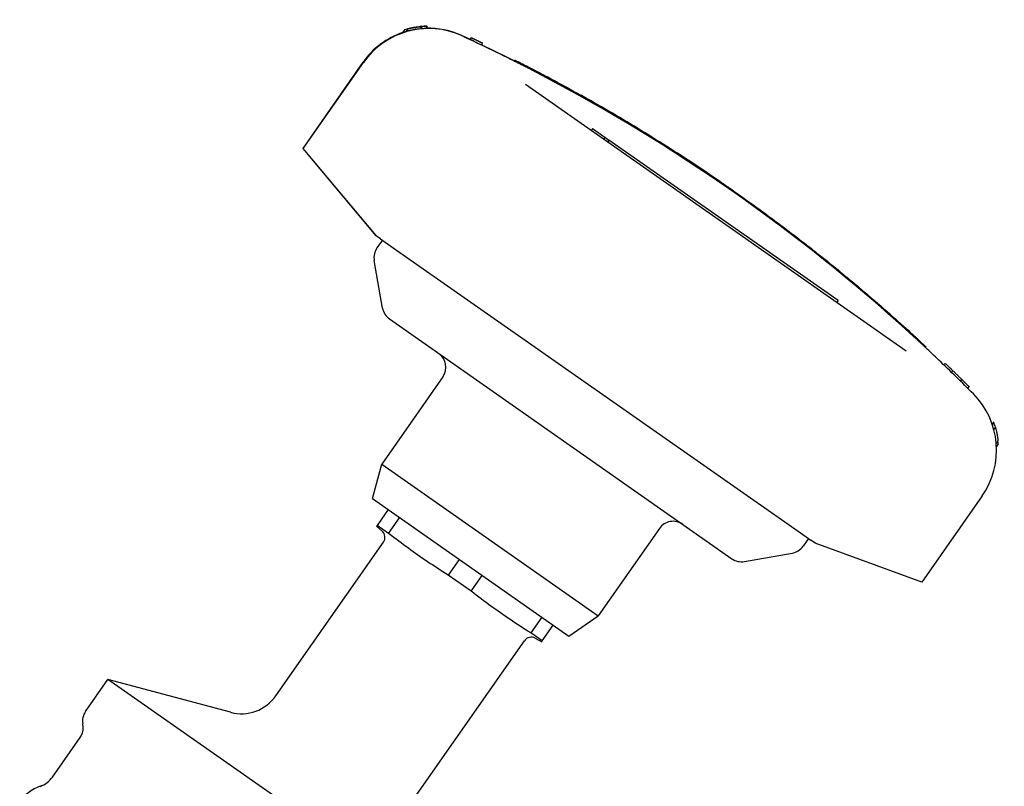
# Model space of a CAD drawing. Header units: millimetres. Extents: x 213 to 547, y 65 to 502.
# Tile 3 of 21: x 281 to 398, y 274 to 365. Entities that reach past the tile are written whole.
import ezdxf

# ---------------------------------------------------------------- set-up
doc = ezdxf.new("R2010")
doc.units = ezdxf.units.MM
doc.layers.add('Detail', color=2, linetype='Continuous')

msp = doc.modelspace()

# ---------------------------------------------------------------- linework, layer by layer
at = {"layer": 'Detail'}
for p, q in [((327.18, 363.73), (326.95, 363.41)), ((328.67, 364), (328.65, 363.99)), ((328.87, 364), (328.69, 363.74)), ((329.47, 364.03), (329.29, 363.78)), ((329.46, 364.05), (329.45, 364.03)), ((326.8, 363.63), (326.56, 363.29)), ((334.63, 362.46), (334.73, 362.68)), ((334.63, 362.45), (334.74, 362.68)), ((334.74, 362.68), (334.73, 362.68)), ((334.63, 362.45), (334.63, 362.46)), ((335.99, 361.81), (336.1, 362.04)), ((336.09, 362.04), (336.1, 362.04)), ((321.84, 359.76), (314.66, 349.5)), ((314.7, 349.47), (321.89, 359.73)), ((339.85, 359.92), (339.89, 360.01)), ((341.22, 357.14), (386.57, 325.38)), ((349.2, 351.86), (349.05, 351.65)), ((349.2, 351.86), (350.66, 350.83)), ((350.66, 350.83), (350.52, 350.63)), ((350.66, 350.83), (351.15, 350.49)), ((351.15, 350.49), (351.01, 350.29)), ((378.45, 331.38), (351.15, 350.49)), ((314.66, 349.5), (314.7, 349.47)), ((314.66, 349.5), (323.36, 339.13)), ((323.4, 339.1), (314.7, 349.47)), ((364.34, 345.45), (364.4, 345.54)), ((364.37, 345.56), (364.36, 345.56)), ((364.4, 345.54), (364.4, 345.54)), ((366.01, 344.3), (366.01, 344.29)), ((366.04, 344.4), (366.06, 344.38)), ((366.8, 343.74), (366.86, 343.82)), ((366.8, 343.74), (366.86, 343.82)), ((366.86, 343.82), (366.86, 343.82)), ((323.36, 339.13), (323.4, 339.1)), ((323.92, 338.73), (323.4, 339.1)), ((324.15, 338.57), (323.51, 337.65)), ((323.92, 338.73), (325.43, 337.67)), ((325.43, 337.67), (373.68, 303.89)), ((324.18, 330.47), (323.18, 336.16)), ((377.83, 335.38), (377.89, 335.46)), ((378.45, 331.38), (378.31, 331.17)), ((325.01, 329.18), (365.8, 300.62)), ((388.9, 325.88), (388.84, 325.81)), ((391.05, 323.71), (391.22, 323.89)), ((391.05, 323.71), (391.22, 323.89)), ((391.22, 323.89), (391.22, 323.89)), ((391.95, 322.84), (392.12, 323.02)), ((391.95, 322.84), (392.13, 323.01)), ((392.13, 323.01), (392.12, 323.02)), ((331.35, 322.3), (324.07, 311.89)), ((393.03, 321.79), (393.2, 321.96)), ((393.91, 320.91), (394.08, 321.08)), ((396.97, 316.89), (396.81, 316.66)), ((396.99, 316.86), (396.82, 316.62)), ((397.18, 316.3), (397, 316.04)), ((397.49, 314.66), (397.29, 314.37)), ((397.52, 314.3), (397.32, 314.01)), ((322.97, 307.78), (324.07, 311.89)), ((324.07, 311.89), (349.87, 293.83)), ((322.97, 307.78), (346.38, 291.39)), ((395.61, 308.11), (388.42, 297.84)), ((324.85, 306.47), (323.53, 304.59)), ((324.9, 303.63), (326.21, 305.51)), ((323.53, 304.59), (323.47, 304.5)), ((324.12, 303.92), (323.47, 304.5)), ((324.9, 303.63), (323.53, 304.59)), ((357.16, 304.23), (349.87, 293.83)), ((373.68, 303.89), (375.19, 302.84)), ((374.91, 303.03), (374.27, 302.12)), ((375.7, 302.47), (375.19, 302.84)), ((311.46, 284.29), (324.28, 302.6)), ((388.42, 297.84), (375.7, 302.47)), ((333.31, 300.54), (331.99, 298.67)), ((367.29, 300.29), (372.98, 301.29)), ((334.73, 296.75), (331.99, 298.67)), ((334.73, 296.75), (336.04, 298.63)), ((343.14, 293.66), (341.82, 291.78)), ((346.38, 291.39), (349.87, 293.83)), ((343.19, 290.83), (344.51, 292.7)), ((343.19, 290.83), (341.82, 291.78)), ((342.37, 291.15), (343.13, 290.73)), ((328.25, 272.54), (341.07, 290.84)), ((343.13, 290.73), (343.19, 290.83)), ((288.79, 282.44), (291.46, 286.25)), ((306.07, 282.33), (291.46, 286.25)), ((336.92, 254.41), (291.46, 286.25)), ((288.48, 280.83), (288.46, 280.94)), ((284.85, 274.62), (288.15, 279.34))]:
    msp.add_line(p, q, dxfattribs=at)
at = {"layer": 'Detail', "flags": 128}
for points in [[(328.69, 363.74), (328.55, 363.72), (328.43, 363.71), (328.3, 363.69), (328.18, 363.67), (328.07, 363.65), (327.96, 363.64), (327.86, 363.62), (327.76, 363.6), (327.66, 363.58), (327.57, 363.56), (327.49, 363.54), (327.41, 363.52), (327.34, 363.51), (327.27, 363.49), (327.21, 363.48), (327.16, 363.46), (327.11, 363.45), (327.07, 363.44), (327.03, 363.43), (327, 363.42), (326.98, 363.41), (326.96, 363.41), (326.95, 363.41), (326.95, 363.41)], [(328.01, 363.92), (327.87, 363.89), (327.73, 363.86), (327.61, 363.84), (327.5, 363.81), (327.41, 363.79), (327.33, 363.77), (327.27, 363.76), (327.23, 363.74), (327.19, 363.73), (327.18, 363.73), (327.18, 363.73), (327.19, 363.73), (327.22, 363.74), (327.27, 363.75), (327.33, 363.77), (327.41, 363.78), (327.5, 363.8), (327.6, 363.82), (327.72, 363.85), (327.85, 363.87), (327.99, 363.9), (328.14, 363.92), (328.31, 363.94), (328.49, 363.97), (328.68, 363.99), (328.87, 364)], [(329.47, 364.03), (329.28, 364.03), (329.1, 364.02), (328.93, 364.01), (328.77, 364), (328.62, 363.98), (328.49, 363.97), (328.36, 363.96), (328.26, 363.94), (328.16, 363.93), (328.08, 363.92), (328.01, 363.91), (327.96, 363.9), (327.93, 363.89), (327.9, 363.89), (327.9, 363.89), (327.91, 363.89), (327.93, 363.9), (327.97, 363.91), (328.03, 363.92), (328.1, 363.93), (328.18, 363.94), (328.28, 363.96), (328.4, 363.97), (328.52, 363.99), (328.67, 364)], [(334.73, 362.68), (334.79, 362.66), (334.85, 362.63), (334.9, 362.6), (334.96, 362.58), (335.02, 362.55), (335.07, 362.52), (335.13, 362.5), (335.19, 362.47), (335.24, 362.44), (335.3, 362.42), (335.35, 362.39), (335.41, 362.36), (335.47, 362.34), (335.52, 362.31), (335.58, 362.28), (335.64, 362.26), (335.69, 362.23), (335.75, 362.2), (335.81, 362.18), (335.86, 362.15), (335.92, 362.12), (335.98, 362.1), (336.03, 362.07), (336.09, 362.04)], [(336.1, 362.04), (336.04, 362.06), (335.98, 362.09), (335.93, 362.12), (335.87, 362.14), (335.81, 362.17), (335.76, 362.2), (335.7, 362.22), (335.65, 362.25), (335.59, 362.28), (335.53, 362.3), (335.48, 362.33), (335.42, 362.36), (335.36, 362.39), (335.31, 362.41), (335.25, 362.44), (335.19, 362.47), (335.14, 362.49), (335.08, 362.52), (335.02, 362.55), (334.97, 362.57), (334.91, 362.6), (334.85, 362.62), (334.8, 362.65), (334.74, 362.68)], [(339.89, 359.9), (339.88, 359.91), (339.87, 359.91), (339.86, 359.92), (339.85, 359.92), (339.84, 359.93), (339.83, 359.93), (339.82, 359.93), (339.82, 359.94), (339.81, 359.94), (339.81, 359.94), (339.81, 359.94), (339.8, 359.94), (339.8, 359.94), (339.8, 359.94), (339.8, 359.94), (339.8, 359.94), (339.81, 359.94), (339.81, 359.94), (339.81, 359.94), (339.82, 359.94), (339.82, 359.93), (339.83, 359.93), (339.84, 359.93), (339.85, 359.92)], [(339.85, 359.92), (339.85, 359.92), (339.85, 359.92), (339.85, 359.92), (339.85, 359.92), (339.85, 359.92), (339.85, 359.92), (339.85, 359.92), (339.85, 359.92), (339.85, 359.92), (339.85, 359.92), (339.86, 359.92), (339.86, 359.92), (339.86, 359.92), (339.86, 359.91), (339.86, 359.91), (339.87, 359.91), (339.87, 359.91), (339.87, 359.91), (339.87, 359.91), (339.88, 359.91), (339.88, 359.9), (339.88, 359.9), (339.89, 359.9), (339.89, 359.9)], [(348.05, 355.69), (347.61, 355.93), (347.17, 356.17), (346.74, 356.41), (346.31, 356.65), (345.88, 356.88), (345.46, 357.11), (345.05, 357.33), (344.64, 357.55), (344.25, 357.76), (343.86, 357.97), (343.49, 358.16), (343.13, 358.35), (342.78, 358.53), (342.45, 358.7), (342.14, 358.87), (341.84, 359.02), (341.56, 359.16), (341.3, 359.3), (341.06, 359.42), (340.85, 359.53), (340.65, 359.63), (340.47, 359.72), (340.32, 359.8), (340.19, 359.86), (340.08, 359.92), (340, 359.96), (339.94, 359.99), (339.9, 360.01), (339.89, 360.01), (339.91, 360), (339.94, 359.99), (340, 359.95), (340.09, 359.91), (340.2, 359.86), (340.33, 359.79), (340.49, 359.71), (340.66, 359.62), (340.86, 359.52), (341.08, 359.41), (341.32, 359.28), (341.59, 359.15), (341.86, 359), (342.16, 358.85), (342.48, 358.69), (342.81, 358.51), (343.16, 358.33), (343.52, 358.14), (343.89, 357.94), (344.28, 357.74), (344.67, 357.53), (345.08, 357.31), (345.49, 357.09), (345.92, 356.86), (346.34, 356.62), (346.77, 356.39), (347.21, 356.15), (347.65, 355.91), (348.08, 355.66)], [(348.04, 355.57), (347.6, 355.82), (347.16, 356.06), (346.72, 356.3), (346.29, 356.54), (345.86, 356.78), (345.43, 357.01), (345.02, 357.23), (344.61, 357.45), (344.21, 357.66), (343.82, 357.87), (343.45, 358.07), (343.09, 358.26), (342.74, 358.44), (342.41, 358.61), (342.09, 358.77), (341.79, 358.93), (341.51, 359.07), (341.25, 359.21), (341.01, 359.33), (340.79, 359.44), (340.6, 359.54), (340.42, 359.63), (340.27, 359.71), (340.14, 359.77), (340.03, 359.83), (339.95, 359.87), (339.89, 359.9)], [(342.29, 358.67), (342.22, 358.71), (342.15, 358.74), (342.09, 358.77), (342.03, 358.81), (341.97, 358.84), (341.91, 358.87), (341.85, 358.9), (341.79, 358.93), (341.72, 358.96), (341.66, 359), (341.6, 359.03), (341.53, 359.06), (341.46, 359.1), (341.4, 359.13), (341.34, 359.16), (341.27, 359.19), (341.21, 359.22), (341.15, 359.25), (341.1, 359.28), (341.04, 359.31), (340.98, 359.34), (340.92, 359.37), (340.87, 359.4), (340.81, 359.43)], [(341.19, 359.36), (341.22, 359.34), (341.34, 359.28), (341.52, 359.18), (341.78, 359.05), (342.09, 358.89), (342.45, 358.7), (342.85, 358.49), (343.28, 358.27), (343.73, 358.03), (344.18, 357.8), (344.62, 357.56), (345.04, 357.34), (345.42, 357.13), (345.75, 356.95), (346.04, 356.8), (346.25, 356.68), (346.4, 356.59), (346.48, 356.55), (346.48, 356.55), (346.41, 356.59), (346.26, 356.67), (346.04, 356.79), (345.76, 356.94), (345.43, 357.12), (345.05, 357.33), (344.63, 357.55), (344.19, 357.79), (343.74, 358.02), (343.3, 358.26), (342.87, 358.49), (342.46, 358.7), (342.1, 358.89), (341.78, 359.05), (341.53, 359.18), (341.34, 359.28), (341.23, 359.33), (341.19, 359.36)], [(343.19, 358.2), (343.16, 358.22), (343.12, 358.24), (343.08, 358.26), (343.04, 358.28), (343, 358.3), (342.97, 358.32), (342.93, 358.34), (342.89, 358.36), (342.85, 358.38), (342.82, 358.4), (342.78, 358.42), (342.74, 358.43), (342.7, 358.45), (342.66, 358.47), (342.63, 358.49), (342.59, 358.51), (342.55, 358.53), (342.51, 358.55), (342.48, 358.57), (342.44, 358.59), (342.4, 358.61), (342.36, 358.63), (342.32, 358.65), (342.29, 358.67)], [(347.28, 356.11), (347.31, 356.1), (347.38, 356.05), (347.51, 355.99), (347.67, 355.89), (347.86, 355.79), (348.06, 355.68), (348.27, 355.56), (348.46, 355.46), (348.62, 355.36), (348.75, 355.29), (348.82, 355.25), (348.85, 355.23), (348.83, 355.25), (348.75, 355.29), (348.62, 355.36), (348.46, 355.45), (348.27, 355.56), (348.07, 355.67), (347.87, 355.79), (347.68, 355.89), (347.51, 355.98), (347.39, 356.05), (347.31, 356.1), (347.28, 356.11)], [(364.36, 345.56), (363.95, 345.85), (363.53, 346.13), (363.11, 346.41), (362.69, 346.7), (362.27, 346.98), (361.85, 347.26), (361.43, 347.54), (361.01, 347.82), (360.59, 348.09), (360.16, 348.37), (359.74, 348.64), (359.31, 348.92), (358.89, 349.19), (358.46, 349.46), (358.04, 349.74), (357.61, 350.01), (357.18, 350.27), (356.75, 350.54), (356.32, 350.81), (355.89, 351.08), (355.46, 351.34), (355.03, 351.6), (354.6, 351.87), (354.17, 352.13), (353.73, 352.39), (353.3, 352.65), (352.87, 352.91), (352.43, 353.17), (352, 353.42), (351.56, 353.68), (351.12, 353.93), (350.69, 354.19), (350.25, 354.44), (349.81, 354.69), (349.37, 354.94), (348.93, 355.19), (348.49, 355.44), (348.05, 355.69)], [(348.08, 355.66), (348.53, 355.41), (348.97, 355.17), (349.41, 354.92), (349.84, 354.67), (350.28, 354.42), (350.72, 354.16), (351.16, 353.91), (351.59, 353.65), (352.03, 353.4), (352.47, 353.14), (352.9, 352.88), (353.34, 352.63), (353.77, 352.37), (354.2, 352.11), (354.63, 351.84), (355.07, 351.58), (355.5, 351.32), (355.93, 351.05), (356.36, 350.79), (356.79, 350.52), (357.22, 350.25), (357.64, 349.98), (358.07, 349.71), (358.5, 349.44), (358.92, 349.17), (359.35, 348.89), (359.77, 348.62), (360.2, 348.34), (360.62, 348.07), (361.04, 347.79), (361.46, 347.51), (361.89, 347.23), (362.31, 346.95), (362.73, 346.67), (363.15, 346.39), (363.56, 346.11), (363.98, 345.82), (364.4, 345.54)], [(349.55, 354.84), (349.58, 354.82), (349.69, 354.75), (349.88, 354.65), (350.12, 354.51), (350.43, 354.33), (350.78, 354.13), (351.17, 353.9), (351.59, 353.66), (352.03, 353.4), (352.47, 353.14), (352.89, 352.89), (353.3, 352.65), (353.67, 352.43), (354, 352.23), (354.28, 352.06), (354.49, 351.93), (354.64, 351.84), (354.71, 351.8), (354.71, 351.8), (354.64, 351.84), (354.5, 351.93), (354.28, 352.06), (354.01, 352.22), (353.68, 352.42), (353.31, 352.64), (352.91, 352.88), (352.48, 353.14), (352.04, 353.39), (351.61, 353.65), (351.19, 353.89), (350.79, 354.12), (350.44, 354.33), (350.13, 354.5), (349.88, 354.65), (349.7, 354.75), (349.59, 354.82), (349.55, 354.84)], [(366.04, 344.4), (365.97, 344.45), (365.9, 344.5), (365.83, 344.55), (365.76, 344.6), (365.69, 344.64), (365.62, 344.69), (365.55, 344.74), (365.48, 344.79), (365.41, 344.84), (365.34, 344.89), (365.27, 344.93), (365.2, 344.98), (365.13, 345.03), (365.06, 345.08), (364.99, 345.13), (364.92, 345.17), (364.86, 345.22), (364.79, 345.27), (364.72, 345.32), (364.65, 345.37), (364.58, 345.41), (364.51, 345.46), (364.44, 345.51), (364.37, 345.56)], [(364.4, 345.54), (364.5, 345.47), (364.6, 345.4), (364.71, 345.33), (364.81, 345.25), (364.91, 345.18), (365.01, 345.11), (365.12, 345.04), (365.22, 344.97), (365.32, 344.9), (365.43, 344.83), (365.53, 344.76), (365.63, 344.68), (365.73, 344.61), (365.84, 344.54), (365.94, 344.47), (366.04, 344.4), (366.14, 344.33), (366.25, 344.25), (366.35, 344.18), (366.45, 344.11), (366.55, 344.04), (366.66, 343.97), (366.76, 343.89), (366.86, 343.82)], [(366.86, 343.82), (367.17, 343.6), (367.47, 343.39), (367.78, 343.17), (368.08, 342.95), (368.39, 342.73), (368.69, 342.51), (369, 342.29), (369.3, 342.07), (369.6, 341.85), (369.91, 341.63), (370.21, 341.4), (370.51, 341.18), (370.81, 340.96), (371.11, 340.73), (371.41, 340.51), (371.71, 340.28), (372.01, 340.06), (372.31, 339.83), (372.61, 339.61), (372.91, 339.38), (373.21, 339.15), (373.51, 338.92), (373.8, 338.69), (374.1, 338.47)], [(374.1, 338.47), (374.27, 338.34), (374.44, 338.21), (374.6, 338.08), (374.77, 337.95), (374.94, 337.82), (375.1, 337.69), (375.27, 337.56), (375.43, 337.43), (375.6, 337.3), (375.76, 337.17), (375.92, 337.04), (376.08, 336.91), (376.24, 336.79), (376.4, 336.66), (376.56, 336.54), (376.71, 336.41), (376.86, 336.29), (377.02, 336.17), (377.17, 336.05), (377.32, 335.93), (377.46, 335.81), (377.61, 335.69), (377.75, 335.58), (377.89, 335.46)], [(377.89, 335.46), (377.9, 335.46), (377.9, 335.46), (377.9, 335.45), (377.91, 335.45), (377.92, 335.44), (377.92, 335.44), (377.93, 335.43), (377.95, 335.42), (377.96, 335.41), (377.97, 335.4), (377.99, 335.38), (378.01, 335.37), (378.03, 335.35), (378.05, 335.34), (378.07, 335.32), (378.09, 335.3), (378.11, 335.28), (378.13, 335.27), (378.16, 335.25), (378.18, 335.23), (378.21, 335.21), (378.23, 335.19), (378.26, 335.17), (378.28, 335.14)], [(378.28, 335.14), (378.44, 335.02), (378.6, 334.89), (378.75, 334.76), (378.91, 334.63), (379.07, 334.5), (379.22, 334.37), (379.38, 334.24), (379.54, 334.12), (379.69, 333.99), (379.85, 333.86), (380, 333.73), (380.16, 333.6), (380.32, 333.47), (380.47, 333.34), (380.63, 333.21), (380.78, 333.08), (380.94, 332.95), (381.09, 332.82), (381.25, 332.68), (381.4, 332.55), (381.56, 332.42), (381.71, 332.29), (381.86, 332.16), (382.02, 332.03)], [(382.02, 332.03), (382.4, 331.7), (382.78, 331.38), (383.15, 331.05), (383.52, 330.73), (383.89, 330.41), (384.25, 330.1), (384.6, 329.79), (384.94, 329.48), (385.28, 329.18), (385.6, 328.89), (385.92, 328.61), (386.22, 328.34), (386.51, 328.08), (386.78, 327.83), (387.04, 327.59), (387.29, 327.37), (387.52, 327.16), (387.74, 326.96), (387.94, 326.78), (388.12, 326.61), (388.28, 326.46), (388.42, 326.32), (388.55, 326.21), (388.66, 326.11), (388.75, 326.02), (388.81, 325.96), (388.86, 325.91), (388.89, 325.89), (388.9, 325.88)], [(387.64, 326.92), (387.61, 326.94), (387.58, 326.97), (387.54, 327), (387.51, 327.03), (387.48, 327.06), (387.45, 327.09), (387.42, 327.12), (387.39, 327.15), (387.36, 327.17), (387.32, 327.2), (387.29, 327.23), (387.26, 327.26), (387.23, 327.29), (387.2, 327.32), (387.17, 327.35), (387.14, 327.38), (387.1, 327.4), (387.07, 327.43), (387.04, 327.46), (387.01, 327.49), (386.98, 327.52), (386.95, 327.55), (386.91, 327.58), (386.88, 327.61)], [(388.86, 325.79), (388.81, 325.83), (388.77, 325.87), (388.72, 325.91), (388.68, 325.96), (388.63, 326), (388.58, 326.04), (388.54, 326.09), (388.49, 326.13), (388.44, 326.18), (388.39, 326.22), (388.34, 326.27), (388.29, 326.32), (388.23, 326.37), (388.18, 326.42), (388.12, 326.47), (388.07, 326.52), (388.02, 326.57), (387.96, 326.62), (387.91, 326.66), (387.86, 326.71), (387.81, 326.76), (387.75, 326.81), (387.7, 326.86), (387.64, 326.92)], [(392.12, 323.02), (392.09, 323.05), (392.05, 323.09), (392.01, 323.13), (391.97, 323.16), (391.94, 323.2), (391.9, 323.23), (391.86, 323.27), (391.82, 323.31), (391.79, 323.34), (391.75, 323.38), (391.71, 323.42), (391.67, 323.45), (391.64, 323.49), (391.6, 323.52), (391.56, 323.56), (391.52, 323.6), (391.49, 323.63), (391.45, 323.67), (391.41, 323.71), (391.37, 323.74), (391.34, 323.78), (391.3, 323.81), (391.26, 323.85), (391.22, 323.89)], [(393.2, 321.96), (393.15, 322.01), (393.11, 322.05), (393.06, 322.1), (393.02, 322.14), (392.98, 322.18), (392.93, 322.23), (392.89, 322.27), (392.84, 322.31), (392.8, 322.36), (392.75, 322.4), (392.71, 322.45), (392.66, 322.49), (392.62, 322.53), (392.57, 322.58), (392.53, 322.62), (392.48, 322.67), (392.44, 322.71), (392.39, 322.75), (392.35, 322.8), (392.3, 322.84), (392.26, 322.88), (392.22, 322.93), (392.17, 322.97), (392.13, 323.01)], [(394.08, 321.08), (394.05, 321.12), (394.01, 321.16), (393.97, 321.19), (393.94, 321.23), (393.9, 321.27), (393.86, 321.3), (393.83, 321.34), (393.79, 321.38), (393.75, 321.41), (393.72, 321.45), (393.68, 321.49), (393.64, 321.52), (393.6, 321.56), (393.57, 321.6), (393.53, 321.63), (393.49, 321.67), (393.46, 321.71), (393.42, 321.74), (393.38, 321.78), (393.35, 321.82), (393.31, 321.85), (393.27, 321.89), (393.24, 321.93), (393.2, 321.96)], [(397.18, 316.3), (397.21, 316.18), (397.24, 316.06), (397.27, 315.95), (397.3, 315.84), (397.32, 315.73), (397.34, 315.63), (397.36, 315.53), (397.38, 315.44), (397.4, 315.35), (397.41, 315.26), (397.43, 315.18), (397.44, 315.11), (397.45, 315.04), (397.46, 314.98), (397.47, 314.92), (397.47, 314.87), (397.48, 314.82), (397.48, 314.78), (397.49, 314.74), (397.49, 314.72), (397.49, 314.69), (397.49, 314.68), (397.49, 314.66), (397.49, 314.66)], [(331.99, 298.67), (331.67, 298.87), (331.35, 299.08), (331.03, 299.28), (330.72, 299.48), (330.42, 299.68), (330.12, 299.88), (329.82, 300.07), (329.53, 300.27), (329.24, 300.47), (328.95, 300.66), (328.67, 300.86), (328.38, 301.06), (328.1, 301.26), (327.82, 301.46), (327.53, 301.66), (327.25, 301.87), (326.96, 302.07), (326.68, 302.28), (326.39, 302.5), (326.1, 302.72), (325.81, 302.94), (325.51, 303.16), (325.21, 303.4), (324.9, 303.63)], [(341.82, 291.78), (341.5, 291.99), (341.18, 292.19), (340.86, 292.4), (340.55, 292.6), (340.25, 292.79), (339.95, 292.99), (339.65, 293.19), (339.36, 293.39), (339.07, 293.58), (338.78, 293.78), (338.5, 293.98), (338.21, 294.17), (337.93, 294.37), (337.65, 294.57), (337.36, 294.78), (337.08, 294.98), (336.79, 295.19), (336.51, 295.4), (336.22, 295.62), (335.93, 295.83), (335.64, 296.05), (335.34, 296.28), (335.04, 296.51), (334.73, 296.75)]]:
    msp.add_lwpolyline(points, dxfattribs=at)
at = {"layer": 'Detail'}
for centre, radius, start, end in [((325.15, 336.51), 2, 145, 190), ((326.15, 330.82), 2, 190, 235), ((329.71, 323.44), 2, 325, 55), ((358.79, 303.08), 2, 55, 145), ((323.46, 303.17), 1, 325, 48.5592), ((372.63, 303.26), 2, 280, 325), ((366.94, 302.26), 2, 235, 280), ((341.89, 290.27), 1, 61.4408, 145), ((307.36, 287.16), 5, 255, 325), ((290.43, 281.29), 2, 145, 190), ((286.51, 280.49), 2, 325, 10), ((282.39, 276.34), 3, 289.3409, 325), ((285.04, 268.8), 5, 109.3409, 145)]:
    msp.add_arc(centre, radius, start, end, dxfattribs=at)
for centre, major_axis, ratio, start_param, end_param in [((329.67, 354.28), (5.45, 7.78), 0.999997, 0.177995, 1.570796), ((329.61, 354.32), (-5.59, -7.99), 0.996615, 3.801971, 4.047484), ((329.63, 354.31), (5.59, 7.99), 0.999171, 0.777846, 0.905891), ((329.65, 354.29), (-8.01, 5.61), 0.997476, 5.341388, 5.422789), ((329.66, 354.29), (-5.45, -7.78), 0.999237, 3.790807, 3.855188), ((329.66, 354.29), (5.59, 7.99), 0.999237, 0.629894, 0.691603), ((329.77, 354.21), (-8.21, 5.75), 0.972529, 5.341388, 5.372768), ((329.63, 354.31), (5.45, 7.78), 0.999997, 0.177995, 0.643836), ((329.63, 354.31), (-5.45, -7.78), 0.999997, 4.079664, 4.712389), ((329.63, 354.31), (-5.45, -7.78), 0.999171, 4.038116, 4.081808), ((245.52, 172.3), (120.45, 172.02), 0.999997, 0.172654, 0.177996), ((245.56, 172.27), (120.45, 172.02), 0.999997, 0.140109, 0.177996), ((245.55, 172.29), (120.45, 172.02), 0.999997, 0.165613, 0.172756), ((245.52, 172.3), (120.45, 172.02), 0.999997, 0.145013, 0.165468), ((245.56, 172.27), (120.45, 172.02), 0.999997, 6.155858, 6.410513), ((245.56, 172.28), (120.45, 172.02), 0.999997, 0.009661, 0.10109), ((245.56, 172.28), (120.45, 172.02), 0.999997, 0, 0.009644), ((245.56, 172.27), (120.45, 172.02), 0.999997, 6.132617, 6.143076), ((245.56, 172.27), (120.45, 172.02), 0.999997, 6.105189, 6.132617), ((387.83, 313.56), (5.45, 7.78), 0.999997, 4.712389, 6.10519), ((387.81, 313.57), (-5.59, -7.99), 0.997465, 2.523399, 2.527761), ((387.82, 313.57), (7.99, -5.6), 0.999243, 0.895099, 0.956079), ((387.79, 313.58), (7.99, -5.6), 0.999177, 0.684645, 0.720886)]:
    msp.add_ellipse(centre, major_axis=major_axis, ratio=ratio, start_param=start_param, end_param=end_param, dxfattribs=at)

doc.saveas('drawing.dxf')
